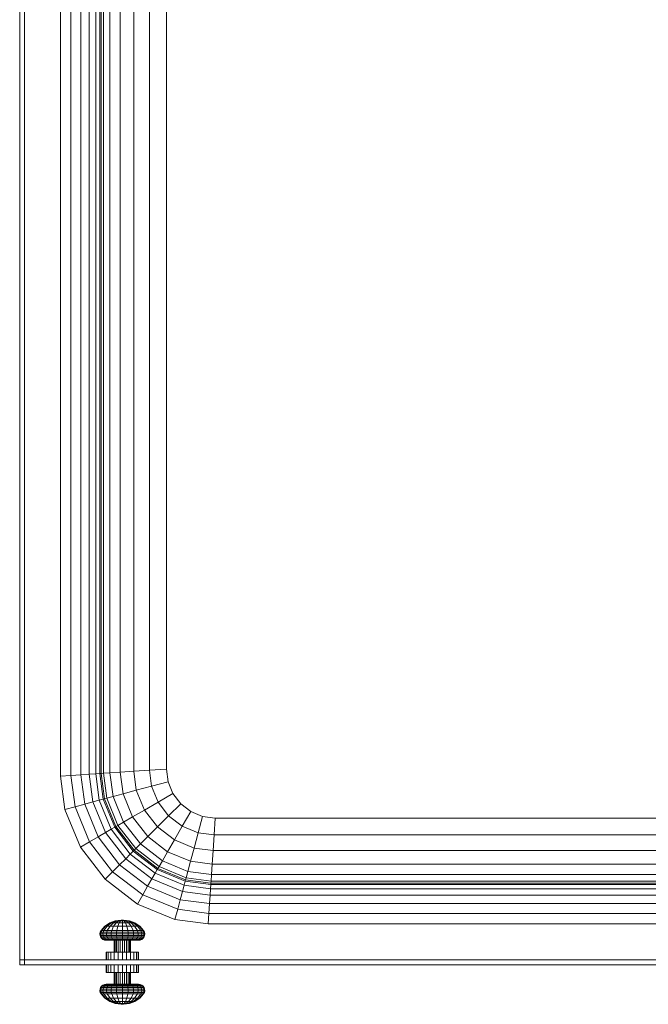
# Model space of a CAD drawing. Header units: millimetres. Extents: x 26623 to 48924, y 4737 to 39091.
# Tile 81 of 91: x 39403 to 39789, y 36583 to 37187. Entities that reach past the tile are written whole.
import ezdxf

# ---------------------------------------------------------------- set-up
doc = ezdxf.new("R2010")
doc.units = ezdxf.units.MM
doc.layers.add('M-EQPM-____-OTLN', color=50, linetype='Continuous', lineweight=20)

# ---------------------------------------------------------------- blocks, each defined once
blk = doc.blocks.new('Прямая форма - V line-612403-В_Этаж 03_Водопровод')
at = {"layer": 'M-EQPM-____-OTLN', "color": 253}
for p, q in [((-388.28, 331.72), (-388.28, -331.85)), ((-380, 331.31), (-380, -331.31)), ((-370.35, 330.68), (-370.35, -330.68)), ((-360, 330), (-360, -330)), ((-360, 0), (-360, 330)), ((-398.64, -332.53), (-398.64, 321.36)), ((-394.64, 325.36), (-394.64, -332.27)), ((-403.35, -332.84), (-403.35, 316.65)), ((-400.85, 319.15), (-400.85, -332.68)), ((-400, 320), (-400, -332.62)), ((-407.32, -333.1), (-407.32, 312.68)), ((-412.5, -333.44), (-412.5, 307.5)), ((-418.53, -333.84), (-418.53, 301.47)), ((-425, -334.26), (-425, 295)), ((-447, 273), (-447, -447)), ((-450, -447), (-450, 270)), ((-360, -330), (-360, 0)), ((-394.64, -332.27), (-388.28, -331.85)), ((-388.28, -331.85), (-380, -331.31)), ((-388.28, -331.85), (-386.53, -345.15)), ((-380, -331.31), (-370.35, -330.68)), ((-380, -331.31), (-378.46, -342.99)), ((-370.35, -330.68), (-360, -330)), ((-370.35, -330.68), (-369.06, -340.47)), ((-360, -330), (-358.98, -337.76)), ((-360, -330), (-358.98, -337.76)), ((-418.53, -333.84), (-425, -334.26)), ((-422.3, -354.73), (-425, -334.26)), ((-412.5, -333.44), (-418.53, -333.84)), ((-416, -353.04), (-418.53, -333.84)), ((-407.32, -333.1), (-412.5, -333.44)), ((-410.13, -351.47), (-412.5, -333.44)), ((-403.35, -332.84), (-407.32, -333.1)), ((-405.08, -350.12), (-407.32, -333.1)), ((-400.85, -332.68), (-403.35, -332.84)), ((-401.21, -349.08), (-403.35, -332.84)), ((-400, -332.62), (-400.85, -332.68)), ((-400.85, -332.68), (-398.78, -348.43)), ((-398.64, -332.53), (-400, -332.62)), ((-400, -332.62), (-397.95, -348.21)), ((-394.64, -332.27), (-398.64, -332.53)), ((-396.62, -347.85), (-398.64, -332.53)), ((-392.73, -346.81), (-394.64, -332.27)), ((-369.06, -340.47), (-358.98, -337.76)), ((-358.98, -337.76), (-355.98, -345)), ((-358.98, -337.76), (-355.98, -345)), ((-386.53, -345.15), (-378.46, -342.99)), ((-378.46, -342.99), (-369.06, -340.47)), ((-378.46, -342.99), (-373.45, -355.09)), ((-369.06, -340.47), (-365.02, -350.22)), ((-405.08, -350.12), (-410.13, -351.47)), ((-401.21, -349.08), (-405.08, -350.12)), ((-397.32, -368.87), (-405.08, -350.12)), ((-398.78, -348.43), (-401.21, -349.08)), ((-401.21, -349.08), (-393.85, -366.86)), ((-397.95, -348.21), (-398.78, -348.43)), ((-398.78, -348.43), (-391.66, -365.6)), ((-396.62, -347.85), (-397.95, -348.21)), ((-397.95, -348.21), (-390.92, -365.17)), ((-392.73, -346.81), (-396.62, -347.85)), ((-389.73, -364.49), (-396.62, -347.85)), ((-386.53, -345.15), (-392.73, -346.81)), ((-386.24, -362.47), (-392.73, -346.81)), ((-386.53, -345.15), (-380.69, -359.26)), ((-373.45, -355.09), (-365.02, -350.22)), ((-365.02, -350.22), (-355.98, -345)), ((-365.02, -350.22), (-358.6, -358.6)), ((-355.98, -345), (-351.21, -351.21)), ((-355.98, -345), (-351.21, -351.21)), ((-416, -353.04), (-422.3, -354.73)), ((-412.76, -377.78), (-422.3, -354.73)), ((-410.13, -351.47), (-416, -353.04)), ((-407.11, -374.52), (-416, -353.04)), ((-401.84, -371.48), (-410.13, -351.47)), ((-380.69, -359.26), (-373.45, -355.09)), ((-373.45, -355.09), (-365.48, -365.48)), ((-358.6, -358.6), (-351.21, -351.21)), ((-351.21, -351.21), (-345, -355.98)), ((-351.21, -351.21), (-345, -355.98)), ((-350.22, -365.02), (-345, -355.98)), ((-345, -355.98), (-337.76, -358.98)), ((-345, -355.98), (-337.76, -358.98)), ((-380.69, -359.26), (-386.24, -362.47)), ((-371.39, -371.39), (-380.69, -359.26)), ((-365.48, -365.48), (-358.6, -358.6)), ((-358.6, -358.6), (-350.22, -365.02)), ((-340.47, -369.06), (-337.76, -358.98)), ((-337.76, -358.98), (-330, -360)), ((-337.76, -358.98), (-330, -360)), ((-330.68, -370.35), (-330, -360)), ((-330, -360), (330, -360)), ((-330, -360), (330, -360)), ((-393.85, -366.86), (-397.32, -368.87)), ((-391.66, -365.6), (-393.85, -366.86)), ((-393.85, -366.86), (-382.13, -382.13)), ((-390.92, -365.17), (-391.66, -365.6)), ((-391.66, -365.6), (-380.35, -380.35)), ((-389.73, -364.49), (-390.92, -365.17)), ((-390.92, -365.17), (-379.74, -379.74)), ((-386.24, -362.47), (-389.73, -364.49)), ((-378.77, -378.77), (-389.73, -364.49)), ((-375.92, -375.92), (-386.24, -362.47)), ((-365.48, -365.48), (-371.39, -371.39)), ((-365.48, -365.48), (-355.09, -373.45)), ((-355.09, -373.45), (-350.22, -365.02)), ((-350.22, -365.02), (-340.47, -369.06)), ((-407.11, -374.52), (-412.76, -377.78)), ((-401.84, -371.48), (-407.11, -374.52)), ((-392.96, -392.96), (-407.11, -374.52)), ((-397.32, -368.87), (-401.84, -371.48)), ((-388.66, -388.66), (-401.84, -371.48)), ((-384.96, -384.96), (-397.32, -368.87)), ((-371.39, -371.39), (-375.92, -375.92)), ((-359.26, -380.69), (-371.39, -371.39)), ((-355.09, -373.45), (-359.26, -380.69)), ((-342.99, -378.46), (-355.09, -373.45)), ((-340.47, -369.06), (-342.99, -378.46)), ((-340.47, -369.06), (-330.68, -370.35)), ((-330.68, -370.35), (-331.31, -380)), ((330.68, -370.35), (-330.68, -370.35)), ((-397.57, -397.57), (-412.76, -377.78)), ((-380.35, -380.35), (-382.13, -382.13)), ((-379.74, -379.74), (-380.35, -380.35)), ((-380.35, -380.35), (-365.6, -391.66)), ((-378.77, -378.77), (-379.74, -379.74)), ((-379.74, -379.74), (-365.17, -390.92)), ((-375.92, -375.92), (-378.77, -378.77)), ((-364.49, -389.73), (-378.77, -378.77)), ((-362.47, -386.24), (-375.92, -375.92)), ((-342.99, -378.46), (-345.15, -386.53)), ((-331.31, -380), (-342.99, -378.46)), ((-331.31, -380), (-331.85, -388.28)), ((331.31, -380), (-331.31, -380)), ((-384.96, -384.96), (-388.66, -388.66)), ((-382.13, -382.13), (-384.96, -384.96)), ((-384.96, -384.96), (-368.87, -397.32)), ((-382.13, -382.13), (-366.86, -393.85)), ((-362.47, -386.24), (-364.49, -389.73)), ((-359.26, -380.69), (-362.47, -386.24)), ((-346.81, -392.73), (-362.47, -386.24)), ((-345.15, -386.53), (-359.26, -380.69)), ((-345.15, -386.53), (-346.81, -392.73)), ((-331.85, -388.28), (-345.15, -386.53)), ((-388.66, -388.66), (-392.96, -392.96)), ((-371.48, -401.84), (-388.66, -388.66)), ((-365.6, -391.66), (-366.86, -393.85)), ((-365.17, -390.92), (-365.6, -391.66)), ((-365.6, -391.66), (-348.43, -398.78)), ((-364.49, -389.73), (-365.17, -390.92)), ((-365.17, -390.92), (-348.21, -397.95)), ((-347.85, -396.62), (-364.49, -389.73)), ((-331.85, -388.28), (-332.27, -394.64)), ((331.85, -388.28), (-331.85, -388.28)), ((-392.96, -392.96), (-397.57, -397.57)), ((-377.78, -412.76), (-397.57, -397.57)), ((-374.52, -407.11), (-392.96, -392.96)), ((-368.87, -397.32), (-371.48, -401.84)), ((-366.86, -393.85), (-368.87, -397.32)), ((-368.87, -397.32), (-350.12, -405.08)), ((-366.86, -393.85), (-349.08, -401.21)), ((-348.21, -397.95), (-348.43, -398.78)), ((-347.85, -396.62), (-348.21, -397.95)), ((-348.21, -397.95), (-332.62, -400)), ((-346.81, -392.73), (-347.85, -396.62)), ((-332.53, -398.64), (-347.85, -396.62)), ((-332.27, -394.64), (-346.81, -392.73)), ((-332.53, -398.64), (-332.62, -400)), ((-332.27, -394.64), (-332.53, -398.64)), ((332.53, -398.64), (-332.53, -398.64)), ((332.27, -394.64), (-332.27, -394.64)), ((-371.48, -401.84), (-374.52, -407.11)), ((-351.47, -410.13), (-371.48, -401.84)), ((-349.08, -401.21), (-350.12, -405.08)), ((-348.43, -398.78), (-349.08, -401.21)), ((-349.08, -401.21), (-332.84, -403.35)), ((-348.43, -398.78), (-332.68, -400.85)), ((-332.84, -403.35), (-333.1, -407.32)), ((-332.68, -400.85), (-332.84, -403.35)), ((-332.84, -403.35), (332.84, -403.35)), ((-332.62, -400), (-332.68, -400.85)), ((-332.68, -400.85), (332.68, -400.85)), ((-332.62, -400), (332.62, -400)), ((-374.52, -407.11), (-377.78, -412.76)), ((-353.04, -416), (-374.52, -407.11)), ((-351.47, -410.13), (-353.04, -416)), ((-350.12, -405.08), (-351.47, -410.13)), ((-351.47, -410.13), (-333.44, -412.5)), ((-350.12, -405.08), (-333.1, -407.32)), ((-333.1, -407.32), (-333.44, -412.5)), ((-333.1, -407.32), (333.1, -407.32)), ((-354.73, -422.3), (-377.78, -412.76)), ((-353.04, -416), (-354.73, -422.3)), ((-333.84, -418.53), (-353.04, -416)), ((-333.44, -412.5), (-333.84, -418.53)), ((-333.44, -412.5), (333.44, -412.5)), ((-391.35, -423.13), (-387.78, -422.7)), ((-391.2, -423.13), (-387.76, -422.7)), ((-391.2, -423.13), (-387.76, -422.7)), ((-390.77, -423.13), (-387.68, -422.7)), ((-390.77, -423.13), (-387.68, -422.7)), ((-390.08, -423.13), (-387.55, -422.7)), ((-390.08, -423.13), (-387.55, -422.7)), ((-389.17, -423.13), (-387.39, -422.7)), ((-389.17, -423.13), (-387.39, -422.7)), ((-387.2, -422.7), (-388.13, -423.13)), ((-388.13, -423.13), (-387.2, -422.7)), ((-387.76, -422.7), (-387.78, -422.7)), ((-387.78, -422.7), (-387.76, -422.7)), ((-387.68, -422.7), (-387.76, -422.7)), ((-387.76, -422.7), (-387.68, -422.7)), ((-387.55, -422.7), (-387.68, -422.7)), ((-387.68, -422.7), (-387.55, -422.7)), ((-387.39, -422.7), (-387.55, -422.7)), ((-387.55, -422.7), (-387.39, -422.7)), ((-387.2, -422.7), (-387.39, -422.7)), ((-387.39, -422.7), (-387.2, -422.7)), ((-387, -422.7), (-387.2, -422.7)), ((-387.2, -422.7), (-387, -422.7)), ((-386.8, -422.7), (-387, -422.7)), ((-387, -422.7), (-387, -423.13)), ((-386.8, -422.7), (-387, -422.7)), ((-387, -423.13), (-387, -422.7)), ((-385.87, -423.13), (-386.8, -422.7)), ((-386.8, -422.7), (-386.61, -422.7)), ((-386.61, -422.7), (-386.8, -422.7)), ((-385.87, -423.13), (-386.8, -422.7)), ((-386.61, -422.7), (-386.45, -422.7)), ((-386.45, -422.7), (-386.61, -422.7)), ((-384.83, -423.13), (-386.61, -422.7)), ((-384.83, -423.13), (-386.61, -422.7)), ((-386.45, -422.7), (-386.32, -422.7)), ((-386.32, -422.7), (-386.45, -422.7)), ((-383.92, -423.13), (-386.45, -422.7)), ((-383.92, -423.13), (-386.45, -422.7)), ((-386.32, -422.7), (-386.24, -422.7)), ((-386.24, -422.7), (-386.32, -422.7)), ((-383.23, -423.13), (-386.32, -422.7)), ((-383.23, -423.13), (-386.32, -422.7)), ((-386.24, -422.7), (-386.22, -422.7)), ((-386.22, -422.7), (-386.24, -422.7)), ((-382.8, -423.13), (-386.24, -422.7)), ((-382.8, -423.13), (-386.24, -422.7)), ((-382.65, -423.13), (-386.22, -422.7)), ((-334.26, -425), (-354.73, -422.3)), ((-333.84, -418.53), (-334.26, -425)), ((333.84, -418.53), (-333.84, -418.53)), ((-400.07, -429.1), (-397.67, -426.43)), ((-399.63, -429.1), (-397.31, -426.43)), ((-398.32, -429.1), (-396.24, -426.43)), ((-397.67, -426.43), (-394.71, -424.4)), ((-397.31, -426.43), (-397.67, -426.43)), ((-397.67, -426.43), (-397.31, -426.43)), ((-397.31, -426.43), (-394.45, -424.4)), ((-397.31, -426.43), (-396.24, -426.43)), ((-396.24, -426.43), (-393.68, -424.4)), ((-396.24, -426.43), (-394.55, -426.43)), ((-396.24, -429.1), (-394.55, -426.43)), ((-394.71, -424.4), (-391.35, -423.13)), ((-394.55, -426.43), (-392.45, -424.4)), ((-394.55, -426.43), (-392.34, -426.43)), ((-394.45, -424.4), (-391.2, -423.13)), ((-394.45, -424.4), (-391.2, -423.13)), ((-394.45, -424.4), (-393.68, -424.4)), ((-393.68, -424.4), (-390.77, -423.13)), ((-393.68, -424.4), (-392.45, -424.4)), ((-393.54, -429.1), (-392.34, -426.43)), ((-392.45, -424.4), (-390.08, -423.13)), ((-392.45, -424.4), (-390.86, -424.4)), ((-392.34, -426.43), (-390.86, -424.4)), ((-392.34, -426.43), (-389.76, -426.43)), ((-391.2, -423.13), (-391.35, -423.13)), ((-391.35, -423.13), (-391.2, -423.13)), ((-390.86, -424.4), (-389.17, -423.13)), ((-390.86, -424.4), (-389.17, -423.13)), ((-390.86, -424.4), (-389, -424.4)), ((-390.08, -423.13), (-390.77, -423.13)), ((-390.77, -423.13), (-390.08, -423.13)), ((-389.76, -426.43), (-390.38, -429.1)), ((-389.17, -423.13), (-390.08, -423.13)), ((-390.08, -423.13), (-389.17, -423.13)), ((-389, -424.4), (-389.76, -426.43)), ((-389.76, -426.43), (-387, -426.43)), ((-388.13, -423.13), (-389.17, -423.13)), ((-389.17, -423.13), (-388.13, -423.13)), ((-388.13, -423.13), (-389, -424.4)), ((-389, -424.4), (-387, -424.4)), ((-388.13, -423.13), (-387, -423.13)), ((-387, -423.13), (-385.87, -423.13)), ((-387, -423.13), (-387, -424.4)), ((-387, -424.4), (-385, -424.4)), ((-387, -424.4), (-387, -426.43)), ((-387, -426.43), (-384.24, -426.43)), ((-387, -426.43), (-387, -429.1)), ((-385, -424.4), (-385.87, -423.13)), ((-385.87, -423.13), (-384.83, -423.13)), ((-384.83, -423.13), (-385.87, -423.13)), ((-384.24, -426.43), (-385, -424.4)), ((-385, -424.4), (-383.14, -424.4)), ((-384.83, -423.13), (-383.92, -423.13)), ((-383.92, -423.13), (-384.83, -423.13)), ((-383.14, -424.4), (-384.83, -423.13)), ((-383.14, -424.4), (-384.83, -423.13)), ((-383.62, -429.1), (-384.24, -426.43)), ((-384.24, -426.43), (-381.66, -426.43)), ((-383.92, -423.13), (-383.23, -423.13)), ((-383.23, -423.13), (-383.92, -423.13)), ((-381.55, -424.4), (-383.92, -423.13)), ((-380.32, -424.4), (-383.23, -423.13)), ((-383.14, -424.4), (-381.55, -424.4)), ((-381.66, -426.43), (-383.14, -424.4)), ((-382.8, -423.13), (-382.65, -423.13)), ((-382.65, -423.13), (-382.8, -423.13)), ((-379.55, -424.4), (-382.8, -423.13)), ((-379.55, -424.4), (-382.8, -423.13)), ((-379.29, -424.4), (-382.65, -423.13)), ((-381.66, -426.43), (-379.45, -426.43)), ((-380.46, -429.1), (-381.66, -426.43)), ((-381.55, -424.4), (-380.32, -424.4)), ((-379.45, -426.43), (-381.55, -424.4)), ((-380.32, -424.4), (-379.55, -424.4)), ((-377.76, -426.43), (-380.32, -424.4)), ((-376.69, -426.43), (-379.55, -424.4)), ((-379.45, -426.43), (-377.76, -426.43)), ((-377.76, -429.1), (-379.45, -426.43)), ((-376.33, -426.43), (-379.29, -424.4)), ((-377.76, -426.43), (-376.69, -426.43)), ((-375.68, -429.1), (-377.76, -426.43)), ((-376.69, -426.43), (-376.33, -426.43)), ((-376.33, -426.43), (-376.69, -426.43)), ((-374.37, -429.1), (-376.69, -426.43)), ((-373.93, -429.1), (-376.33, -426.43)), ((334.26, -425), (-334.26, -425)), ((-400.74, -431), (-400.54, -430.01)), ((-400.27, -431), (-400.74, -431)), ((-400.74, -431), (-400.27, -431)), ((-400.67, -432.02), (-400.74, -431)), ((-400.2, -432.02), (-400.67, -432.02)), ((-400.67, -432.02), (-400.2, -432.02)), ((-400.33, -432.98), (-400.67, -432.02)), ((-400.54, -430.01), (-400.07, -429.1)), ((-399.87, -432.98), (-400.33, -432.98)), ((-400.33, -432.98), (-399.87, -432.98)), ((-399.74, -433.81), (-400.33, -432.98)), ((-400.27, -431), (-400.08, -430.01)), ((-400.27, -431), (-398.9, -431)), ((-400.2, -432.02), (-400.27, -431)), ((-400.2, -432.02), (-398.84, -432.02)), ((-399.87, -432.98), (-400.2, -432.02)), ((-399.87, -432.98), (-400.2, -432.02)), ((-400.08, -430.01), (-399.63, -429.1)), ((-400.08, -430.01), (-399.63, -429.1)), ((-398.72, -430.01), (-400.08, -430.01)), ((-400.08, -430.01), (-398.72, -430.01)), ((-399.63, -429.1), (-400.07, -429.1)), ((-400.07, -429.1), (-399.63, -429.1)), ((-398.54, -432.98), (-399.87, -432.98)), ((-399.87, -432.98), (-398.54, -432.98)), ((-399.3, -433.81), (-399.87, -432.98)), ((-399.3, -433.81), (-399.87, -432.98)), ((-399.3, -433.81), (-399.74, -433.81)), ((-399.74, -433.81), (-399.3, -433.81)), ((-398.95, -434.46), (-399.74, -433.81)), ((-399.63, -429.1), (-398.32, -429.1)), ((-398.03, -433.81), (-399.3, -433.81)), ((-399.3, -433.81), (-398.03, -433.81)), ((-398.54, -434.46), (-399.3, -433.81)), ((-398.54, -434.46), (-399.3, -433.81)), ((-398.54, -434.46), (-398.95, -434.46)), ((-398.95, -434.46), (-398.54, -434.46)), ((-398.01, -434.86), (-398.95, -434.46)), ((-398.9, -431), (-398.72, -430.01)), ((-398.9, -431), (-396.72, -431)), ((-398.84, -432.02), (-398.9, -431)), ((-398.84, -432.02), (-396.67, -432.02)), ((-398.54, -432.98), (-398.84, -432.02)), ((-398.72, -430.01), (-398.32, -429.1)), ((-398.72, -430.01), (-396.57, -430.01)), ((-398.54, -432.98), (-396.42, -432.98)), ((-398.03, -433.81), (-398.54, -432.98)), ((-397.35, -434.46), (-398.54, -434.46)), ((-398.54, -434.46), (-397.35, -434.46)), ((-397.63, -434.86), (-398.54, -434.46)), ((-397.63, -434.86), (-398.54, -434.46)), ((-398.32, -429.1), (-396.24, -429.1)), ((-398.03, -433.81), (-396.01, -433.81)), ((-397.35, -434.46), (-398.03, -433.81)), ((-397.35, -434.46), (-398.03, -433.81)), ((-397.63, -434.86), (-398.01, -434.86)), ((-398.01, -434.86), (-397.63, -434.86)), ((-397, -435), (-398.01, -434.86)), ((-396.53, -434.86), (-397.63, -434.86)), ((-397.63, -434.86), (-396.53, -434.86)), ((-396.66, -435), (-397.63, -434.86)), ((-396.66, -435), (-397.63, -434.86)), ((-395.45, -434.46), (-397.35, -434.46)), ((-397.35, -434.46), (-395.45, -434.46)), ((-396.53, -434.86), (-397.35, -434.46)), ((-396.53, -434.86), (-397.35, -434.46)), ((-396.72, -431), (-396.57, -430.01)), ((-396.72, -431), (-393.87, -431)), ((-396.67, -432.02), (-396.72, -431)), ((-396.67, -432.02), (-393.83, -432.02)), ((-396.42, -432.98), (-396.67, -432.02)), ((-396.57, -430.01), (-396.24, -429.1)), ((-396.57, -430.01), (-393.77, -430.01)), ((-394.79, -434.86), (-396.53, -434.86)), ((-396.53, -434.86), (-394.79, -434.86)), ((-395.66, -435), (-396.53, -434.86)), ((-395.66, -435), (-396.53, -434.86)), ((-396.42, -432.98), (-393.66, -432.98)), ((-396.01, -433.81), (-396.42, -432.98)), ((-396.24, -429.1), (-393.54, -429.1)), ((-396.01, -433.81), (-393.37, -433.81)), ((-395.45, -434.46), (-396.01, -433.81)), ((-395.45, -434.46), (-392.97, -434.46)), ((-394.79, -434.86), (-395.45, -434.46)), ((-394.79, -434.86), (-395.45, -434.46)), ((-392.51, -434.86), (-394.79, -434.86)), ((-394.79, -434.86), (-392.51, -434.86)), ((-394.07, -435), (-394.79, -434.86)), ((-394.07, -435), (-394.79, -434.86)), ((-393.87, -431), (-393.77, -430.01)), ((-393.87, -431), (-390.56, -431)), ((-393.83, -432.02), (-393.87, -431)), ((-393.83, -432.02), (-390.54, -432.02)), ((-393.66, -432.98), (-393.83, -432.02)), ((-393.77, -430.01), (-393.54, -429.1)), ((-393.77, -430.01), (-390.5, -430.01)), ((-393.66, -432.98), (-390.45, -432.98)), ((-393.37, -433.81), (-393.66, -432.98)), ((-393.54, -429.1), (-390.38, -429.1)), ((-393.37, -433.81), (-390.3, -433.81)), ((-392.97, -434.46), (-393.37, -433.81)), ((-392.97, -434.46), (-390.09, -434.46)), ((-392.51, -434.86), (-392.97, -434.46)), ((-392.51, -434.86), (-392.97, -434.46)), ((-389.85, -434.86), (-392.51, -434.86)), ((-392.51, -434.86), (-389.85, -434.86)), ((-392, -435), (-392.51, -434.86)), ((-392, -435), (-392.51, -434.86)), ((-390.5, -430.01), (-390.56, -431)), ((-390.56, -431), (-387, -431)), ((-390.56, -431), (-390.54, -432.02)), ((-390.54, -432.02), (-387, -432.02)), ((-390.54, -432.02), (-390.45, -432.98)), ((-390.38, -429.1), (-390.5, -430.01)), ((-390.5, -430.01), (-387, -430.01)), ((-390.45, -432.98), (-387, -432.98)), ((-390.45, -432.98), (-390.3, -433.81)), ((-390.38, -429.1), (-387, -429.1)), ((-390.3, -433.81), (-387, -433.81)), ((-390.3, -433.81), (-390.09, -434.46)), ((-390.09, -434.46), (-387, -434.46)), ((-390.09, -434.46), (-389.85, -434.86)), ((-389.85, -434.86), (-390.09, -434.46)), ((-389.85, -434.86), (-387, -434.86)), ((-387, -434.86), (-389.85, -434.86)), ((-389.85, -434.86), (-389.59, -435)), ((-389.59, -435), (-389.85, -434.86)), ((-387, -429.1), (-383.62, -429.1)), ((-387, -429.1), (-387, -430.01)), ((-387, -430.01), (-383.5, -430.01)), ((-387, -430.01), (-387, -431)), ((-387, -431), (-383.44, -431)), ((-387, -431), (-387, -432.02)), ((-387, -432.02), (-383.46, -432.02)), ((-387, -432.02), (-387, -432.98)), ((-387, -432.98), (-383.55, -432.98)), ((-387, -432.98), (-387, -433.81)), ((-387, -433.81), (-383.7, -433.81)), ((-387, -433.81), (-387, -434.46)), ((-387, -434.46), (-383.91, -434.46)), ((-387, -434.46), (-387, -434.86)), ((-387, -434.86), (-387, -434.46)), ((-387, -434.86), (-384.15, -434.86)), ((-387, -434.86), (-387, -435)), ((-384.15, -434.86), (-387, -434.86)), ((-387, -435), (-387, -434.86)), ((-384.41, -435), (-384.15, -434.86)), ((-384.41, -435), (-384.15, -434.86)), ((-384.15, -434.86), (-383.91, -434.46)), ((-384.15, -434.86), (-383.91, -434.46)), ((-384.15, -434.86), (-381.49, -434.86)), ((-381.49, -434.86), (-384.15, -434.86)), ((-383.91, -434.46), (-383.7, -433.81)), ((-383.91, -434.46), (-381.03, -434.46)), ((-383.7, -433.81), (-383.55, -432.98)), ((-383.7, -433.81), (-380.63, -433.81)), ((-383.5, -430.01), (-383.62, -429.1)), ((-383.62, -429.1), (-380.46, -429.1)), ((-383.55, -432.98), (-383.46, -432.02)), ((-383.55, -432.98), (-380.34, -432.98)), ((-383.44, -431), (-383.5, -430.01)), ((-383.5, -430.01), (-380.23, -430.01)), ((-383.46, -432.02), (-383.44, -431)), ((-383.46, -432.02), (-380.17, -432.02)), ((-383.44, -431), (-380.13, -431)), ((-382, -435), (-381.49, -434.86)), ((-382, -435), (-381.49, -434.86)), ((-381.49, -434.86), (-381.03, -434.46)), ((-381.49, -434.86), (-381.03, -434.46)), ((-381.49, -434.86), (-379.21, -434.86)), ((-379.21, -434.86), (-381.49, -434.86)), ((-381.03, -434.46), (-380.63, -433.81)), ((-381.03, -434.46), (-378.55, -434.46)), ((-380.63, -433.81), (-380.34, -432.98)), ((-380.63, -433.81), (-377.99, -433.81)), ((-380.46, -429.1), (-377.76, -429.1)), ((-380.23, -430.01), (-380.46, -429.1)), ((-380.34, -432.98), (-380.17, -432.02)), ((-380.34, -432.98), (-377.58, -432.98)), ((-380.23, -430.01), (-377.43, -430.01)), ((-380.13, -431), (-380.23, -430.01)), ((-380.17, -432.02), (-380.13, -431)), ((-380.17, -432.02), (-377.33, -432.02)), ((-380.13, -431), (-377.28, -431)), ((-379.93, -435), (-379.21, -434.86)), ((-379.93, -435), (-379.21, -434.86)), ((-379.21, -434.86), (-378.55, -434.46)), ((-379.21, -434.86), (-378.55, -434.46)), ((-379.21, -434.86), (-377.47, -434.86)), ((-377.47, -434.86), (-379.21, -434.86)), ((-378.55, -434.46), (-377.99, -433.81)), ((-378.55, -434.46), (-376.65, -434.46)), ((-376.65, -434.46), (-378.55, -434.46)), ((-378.34, -435), (-377.47, -434.86)), ((-378.34, -435), (-377.47, -434.86)), ((-377.99, -433.81), (-377.58, -432.98)), ((-377.99, -433.81), (-375.97, -433.81)), ((-377.76, -429.1), (-375.68, -429.1)), ((-377.43, -430.01), (-377.76, -429.1)), ((-377.58, -432.98), (-377.33, -432.02)), ((-377.58, -432.98), (-375.46, -432.98)), ((-377.47, -434.86), (-376.65, -434.46)), ((-377.47, -434.86), (-376.65, -434.46)), ((-377.47, -434.86), (-376.37, -434.86)), ((-376.37, -434.86), (-377.47, -434.86)), ((-377.43, -430.01), (-375.28, -430.01)), ((-377.28, -431), (-377.43, -430.01)), ((-377.34, -435), (-376.37, -434.86)), ((-377.34, -435), (-376.37, -434.86)), ((-377.33, -432.02), (-377.28, -431)), ((-377.33, -432.02), (-375.16, -432.02)), ((-377.28, -431), (-375.1, -431)), ((-377, -435), (-375.99, -434.86)), ((-376.65, -434.46), (-375.97, -433.81)), ((-376.65, -434.46), (-375.97, -433.81)), ((-376.65, -434.46), (-375.46, -434.46)), ((-375.46, -434.46), (-376.65, -434.46)), ((-376.37, -434.86), (-375.46, -434.46)), ((-376.37, -434.86), (-375.46, -434.46)), ((-376.37, -434.86), (-375.99, -434.86)), ((-375.99, -434.86), (-376.37, -434.86)), ((-375.99, -434.86), (-375.05, -434.46)), ((-375.97, -433.81), (-375.46, -432.98)), ((-375.97, -433.81), (-374.7, -433.81)), ((-374.7, -433.81), (-375.97, -433.81)), ((-375.68, -429.1), (-374.37, -429.1)), ((-375.28, -430.01), (-375.68, -429.1)), ((-375.46, -432.98), (-375.16, -432.02)), ((-375.46, -432.98), (-374.13, -432.98)), ((-374.13, -432.98), (-375.46, -432.98)), ((-375.46, -434.46), (-374.7, -433.81)), ((-375.46, -434.46), (-374.7, -433.81)), ((-375.46, -434.46), (-375.05, -434.46)), ((-375.05, -434.46), (-375.46, -434.46)), ((-375.28, -430.01), (-373.92, -430.01)), ((-373.92, -430.01), (-375.28, -430.01)), ((-375.1, -431), (-375.28, -430.01)), ((-375.16, -432.02), (-375.1, -431)), ((-375.16, -432.02), (-373.8, -432.02)), ((-375.1, -431), (-373.73, -431)), ((-375.05, -434.46), (-374.26, -433.81)), ((-374.7, -433.81), (-374.13, -432.98)), ((-374.7, -433.81), (-374.13, -432.98)), ((-374.7, -433.81), (-374.26, -433.81)), ((-374.26, -433.81), (-374.7, -433.81)), ((-374.37, -429.1), (-373.93, -429.1)), ((-373.93, -429.1), (-374.37, -429.1)), ((-373.92, -430.01), (-374.37, -429.1)), ((-373.92, -430.01), (-374.37, -429.1)), ((-374.26, -433.81), (-373.67, -432.98)), ((-374.13, -432.98), (-373.8, -432.02)), ((-374.13, -432.98), (-373.8, -432.02)), ((-374.13, -432.98), (-373.67, -432.98)), ((-373.67, -432.98), (-374.13, -432.98)), ((-373.46, -430.01), (-373.93, -429.1)), ((-373.73, -431), (-373.92, -430.01)), ((-373.8, -432.02), (-373.73, -431)), ((-373.8, -432.02), (-373.33, -432.02)), ((-373.33, -432.02), (-373.8, -432.02)), ((-373.73, -431), (-373.26, -431)), ((-373.26, -431), (-373.73, -431)), ((-373.67, -432.98), (-373.33, -432.02)), ((-373.26, -431), (-373.46, -430.01)), ((-373.33, -432.02), (-373.26, -431)), ((-396.66, -435), (-397, -435)), ((-397, -435), (-396.66, -435)), ((-395.66, -435), (-396.66, -435)), ((-396.66, -435), (-395.66, -435)), ((-394.07, -435), (-395.66, -435)), ((-395.66, -435), (-394.07, -435)), ((-392, -435), (-394.07, -435)), ((-394.07, -435), (-392, -435)), ((-392, -435), (-389.59, -435)), ((-391.83, -435), (-392, -435)), ((-392, -435), (-391.83, -435)), ((-392, -442.2), (-392, -435)), ((-391.83, -435), (-391.33, -435)), ((-391.83, -442.2), (-391.83, -435)), ((-391.33, -435), (-390.54, -435)), ((-391.33, -442.2), (-391.33, -435)), ((-390.54, -435), (-389.5, -435)), ((-390.54, -442.2), (-390.54, -435)), ((-389.59, -435), (-387, -435)), ((-389.5, -435), (-388.29, -435)), ((-389.5, -442.2), (-389.5, -435)), ((-388.29, -435), (-387, -435)), ((-388.29, -435), (-388.29, -442.2)), ((-387, -435), (-384.41, -435)), ((-387, -435), (-385.71, -435)), ((-387, -435), (-387, -442.2)), ((-385.71, -442.2), (-385.71, -435)), ((-385.71, -435), (-384.5, -435)), ((-384.5, -435), (-383.46, -435)), ((-384.5, -442.2), (-384.5, -435)), ((-384.41, -435), (-382, -435)), ((-383.46, -435), (-382.67, -435)), ((-383.46, -442.2), (-383.46, -435)), ((-382.67, -435), (-382.17, -435)), ((-382.67, -442.2), (-382.67, -435)), ((-382.17, -435), (-382, -435)), ((-382, -435), (-382.17, -435)), ((-382.17, -442.2), (-382.17, -435)), ((-382, -435), (-379.93, -435)), ((-379.93, -435), (-382, -435)), ((-382, -442.2), (-382, -435)), ((-379.93, -435), (-378.34, -435)), ((-378.34, -435), (-379.93, -435)), ((-378.34, -435), (-377.34, -435)), ((-377.34, -435), (-378.34, -435)), ((-377.34, -435), (-377, -435)), ((-377, -435), (-377.34, -435)), ((-450, -450), (-450, -447)), ((-447, -447), (-450, -447)), ((-447, -450), (-447, -447)), ((-447, -447), (447, -447)), ((-397, -442.2), (-396.66, -442.2)), ((-397, -447), (-397, -442.2)), ((-396.66, -442.2), (-395.66, -442.2)), ((-396.66, -447), (-396.66, -442.2)), ((-395.66, -442.2), (-394.07, -442.2)), ((-395.66, -447), (-395.66, -442.2)), ((-394.07, -442.2), (-392, -442.2)), ((-394.07, -447), (-394.07, -442.2)), ((-392, -442.2), (-389.59, -442.2)), ((-392, -447), (-392, -442.2)), ((-389.59, -442.2), (-387, -442.2)), ((-389.59, -442.2), (-389.59, -447)), ((-387, -442.2), (-384.41, -442.2)), ((-387, -442.2), (-387, -447)), ((-384.41, -447), (-384.41, -442.2)), ((-384.41, -442.2), (-382, -442.2)), ((-382, -442.2), (-379.93, -442.2)), ((-382, -447), (-382, -442.2)), ((-379.93, -442.2), (-378.34, -442.2)), ((-379.93, -447), (-379.93, -442.2)), ((-378.34, -442.2), (-377.34, -442.2)), ((-378.34, -447), (-378.34, -442.2)), ((-377.34, -442.2), (-377, -442.2)), ((-377.34, -447), (-377.34, -442.2)), ((-377, -447), (-377, -442.2)), ((-447, -450), (-450, -450)), ((447, -450), (-447, -450)), ((-397, -454.8), (-397, -450)), ((-396.66, -454.8), (-396.66, -450)), ((-395.66, -454.8), (-395.66, -450)), ((-394.07, -454.8), (-394.07, -450)), ((-392, -454.8), (-392, -450)), ((-389.59, -450), (-389.59, -454.8)), ((-387, -450), (-387, -454.8)), ((-384.41, -454.8), (-384.41, -450)), ((-382, -454.8), (-382, -450)), ((-379.93, -454.8), (-379.93, -450)), ((-378.34, -454.8), (-378.34, -450)), ((-377.34, -454.8), (-377.34, -450)), ((-377, -454.8), (-377, -450)), ((-396.66, -454.8), (-397, -454.8)), ((-395.66, -454.8), (-396.66, -454.8)), ((-394.07, -454.8), (-395.66, -454.8)), ((-392, -454.8), (-394.07, -454.8)), ((-392, -454.8), (-392, -462)), ((-389.59, -454.8), (-392, -454.8)), ((-391.83, -454.8), (-391.83, -462)), ((-391.33, -454.8), (-391.33, -462)), ((-390.54, -454.8), (-390.54, -462)), ((-387, -454.8), (-389.59, -454.8)), ((-389.5, -454.8), (-389.5, -462)), ((-388.29, -454.8), (-388.29, -462)), ((-387, -454.8), (-387, -462)), ((-384.41, -454.8), (-387, -454.8)), ((-385.71, -462), (-385.71, -454.8)), ((-384.5, -462), (-384.5, -454.8)), ((-382, -454.8), (-384.41, -454.8)), ((-383.46, -462), (-383.46, -454.8)), ((-382.67, -454.8), (-382.67, -462)), ((-382.17, -454.8), (-382.17, -462)), ((-382, -454.8), (-382, -462)), ((-379.93, -454.8), (-382, -454.8)), ((-378.34, -454.8), (-379.93, -454.8)), ((-377.34, -454.8), (-378.34, -454.8)), ((-377, -454.8), (-377.34, -454.8)), ((-400.67, -464.98), (-400.74, -466)), ((-400.33, -464.02), (-400.67, -464.98)), ((-400.2, -464.98), (-400.67, -464.98)), ((-400.67, -464.98), (-400.2, -464.98)), ((-399.74, -463.19), (-400.33, -464.02)), ((-399.87, -464.02), (-400.33, -464.02)), ((-400.33, -464.02), (-399.87, -464.02)), ((-400.2, -464.98), (-400.27, -466)), ((-399.87, -464.02), (-400.2, -464.98)), ((-399.87, -464.02), (-400.2, -464.98)), ((-398.84, -464.98), (-400.2, -464.98)), ((-399.3, -463.19), (-399.87, -464.02)), ((-399.3, -463.19), (-399.87, -464.02)), ((-398.54, -464.02), (-399.87, -464.02)), ((-399.87, -464.02), (-398.54, -464.02)), ((-398.95, -462.54), (-399.74, -463.19)), ((-399.3, -463.19), (-399.74, -463.19)), ((-399.74, -463.19), (-399.3, -463.19)), ((-398.54, -462.54), (-399.3, -463.19)), ((-398.54, -462.54), (-399.3, -463.19)), ((-398.03, -463.19), (-399.3, -463.19)), ((-399.3, -463.19), (-398.03, -463.19)), ((-398.01, -462.14), (-398.95, -462.54)), ((-398.54, -462.54), (-398.95, -462.54)), ((-398.95, -462.54), (-398.54, -462.54)), ((-398.84, -464.98), (-398.9, -466)), ((-398.54, -464.02), (-398.84, -464.98)), ((-396.67, -464.98), (-398.84, -464.98)), ((-397.63, -462.14), (-398.54, -462.54)), ((-397.63, -462.14), (-398.54, -462.54)), ((-397.35, -462.54), (-398.54, -462.54)), ((-398.54, -462.54), (-397.35, -462.54)), ((-398.03, -463.19), (-398.54, -464.02)), ((-396.42, -464.02), (-398.54, -464.02)), ((-397.35, -462.54), (-398.03, -463.19)), ((-397.35, -462.54), (-398.03, -463.19)), ((-396.01, -463.19), (-398.03, -463.19)), ((-397, -462), (-398.01, -462.14)), ((-397.63, -462.14), (-398.01, -462.14)), ((-398.01, -462.14), (-397.63, -462.14)), ((-396.66, -462), (-397.63, -462.14)), ((-396.66, -462), (-397.63, -462.14)), ((-396.53, -462.14), (-397.63, -462.14)), ((-397.63, -462.14), (-396.53, -462.14)), ((-396.53, -462.14), (-397.35, -462.54)), ((-396.53, -462.14), (-397.35, -462.54)), ((-395.45, -462.54), (-397.35, -462.54)), ((-397.35, -462.54), (-395.45, -462.54)), ((-396.66, -462), (-397, -462)), ((-397, -462), (-396.66, -462)), ((-396.67, -464.98), (-396.72, -466)), ((-396.42, -464.02), (-396.67, -464.98)), ((-393.83, -464.98), (-396.67, -464.98)), ((-395.66, -462), (-396.66, -462)), ((-396.66, -462), (-395.66, -462)), ((-395.66, -462), (-396.53, -462.14)), ((-395.66, -462), (-396.53, -462.14)), ((-394.79, -462.14), (-396.53, -462.14)), ((-396.53, -462.14), (-394.79, -462.14)), ((-396.01, -463.19), (-396.42, -464.02)), ((-393.66, -464.02), (-396.42, -464.02)), ((-395.45, -462.54), (-396.01, -463.19)), ((-393.37, -463.19), (-396.01, -463.19)), ((-394.07, -462), (-395.66, -462)), ((-395.66, -462), (-394.07, -462)), ((-394.79, -462.14), (-395.45, -462.54)), ((-394.79, -462.14), (-395.45, -462.54)), ((-392.97, -462.54), (-395.45, -462.54)), ((-394.07, -462), (-394.79, -462.14)), ((-394.07, -462), (-394.79, -462.14)), ((-392.51, -462.14), (-394.79, -462.14)), ((-394.79, -462.14), (-392.51, -462.14)), ((-392, -462), (-394.07, -462)), ((-394.07, -462), (-392, -462)), ((-393.83, -464.98), (-393.87, -466)), ((-393.66, -464.02), (-393.83, -464.98)), ((-390.54, -464.98), (-393.83, -464.98)), ((-393.37, -463.19), (-393.66, -464.02)), ((-390.45, -464.02), (-393.66, -464.02)), ((-392.97, -462.54), (-393.37, -463.19)), ((-390.3, -463.19), (-393.37, -463.19)), ((-392.51, -462.14), (-392.97, -462.54)), ((-392.51, -462.14), (-392.97, -462.54)), ((-390.09, -462.54), (-392.97, -462.54)), ((-392, -462), (-392.51, -462.14)), ((-392, -462), (-392.51, -462.14)), ((-389.85, -462.14), (-392.51, -462.14)), ((-392.51, -462.14), (-389.85, -462.14)), ((-389.59, -462), (-392, -462)), ((-391.83, -462), (-392, -462)), ((-392, -462), (-391.83, -462)), ((-391.33, -462), (-391.83, -462)), ((-390.54, -462), (-391.33, -462)), ((-390.54, -464.98), (-390.56, -466)), ((-389.5, -462), (-390.54, -462)), ((-390.45, -464.02), (-390.54, -464.98)), ((-387, -464.98), (-390.54, -464.98)), ((-390.3, -463.19), (-390.45, -464.02)), ((-387, -464.02), (-390.45, -464.02)), ((-390.09, -462.54), (-390.3, -463.19)), ((-387, -463.19), (-390.3, -463.19)), ((-389.85, -462.14), (-390.09, -462.54)), ((-389.85, -462.14), (-390.09, -462.54)), ((-387, -462.54), (-390.09, -462.54)), ((-389.59, -462), (-389.85, -462.14)), ((-389.59, -462), (-389.85, -462.14)), ((-387, -462.14), (-389.85, -462.14)), ((-389.85, -462.14), (-387, -462.14)), ((-387, -462), (-389.59, -462)), ((-388.29, -462), (-389.5, -462)), ((-387, -462), (-388.29, -462)), ((-384.41, -462), (-387, -462)), ((-387, -462), (-387, -462.14)), ((-385.71, -462), (-387, -462)), ((-387, -462), (-387, -462.14)), ((-384.15, -462.14), (-387, -462.14)), ((-387, -462.14), (-387, -462.54)), ((-387, -462.14), (-387, -462.54)), ((-387, -462.14), (-384.15, -462.14)), ((-383.91, -462.54), (-387, -462.54)), ((-387, -462.54), (-387, -463.19)), ((-383.7, -463.19), (-387, -463.19)), ((-387, -463.19), (-387, -464.02)), ((-383.55, -464.02), (-387, -464.02)), ((-387, -464.02), (-387, -464.98)), ((-383.46, -464.98), (-387, -464.98)), ((-387, -464.98), (-387, -466)), ((-384.5, -462), (-385.71, -462)), ((-383.46, -462), (-384.5, -462)), ((-384.15, -462.14), (-384.41, -462)), ((-382, -462), (-384.41, -462)), ((-384.41, -462), (-384.15, -462.14)), ((-383.91, -462.54), (-384.15, -462.14)), ((-381.49, -462.14), (-384.15, -462.14)), ((-384.15, -462.14), (-383.91, -462.54)), ((-384.15, -462.14), (-381.49, -462.14)), ((-383.7, -463.19), (-383.91, -462.54)), ((-381.03, -462.54), (-383.91, -462.54)), ((-383.55, -464.02), (-383.7, -463.19)), ((-380.63, -463.19), (-383.7, -463.19)), ((-383.46, -464.98), (-383.55, -464.02)), ((-380.34, -464.02), (-383.55, -464.02)), ((-382.67, -462), (-383.46, -462)), ((-383.44, -466), (-383.46, -464.98)), ((-380.17, -464.98), (-383.46, -464.98)), ((-382.17, -462), (-382.67, -462)), ((-382.17, -462), (-382, -462)), ((-382, -462), (-382.17, -462)), ((-381.49, -462.14), (-382, -462)), ((-379.93, -462), (-382, -462)), ((-382, -462), (-381.49, -462.14)), ((-382, -462), (-379.93, -462)), ((-381.03, -462.54), (-381.49, -462.14)), ((-379.21, -462.14), (-381.49, -462.14)), ((-381.49, -462.14), (-381.03, -462.54)), ((-381.49, -462.14), (-379.21, -462.14)), ((-380.63, -463.19), (-381.03, -462.54)), ((-378.55, -462.54), (-381.03, -462.54)), ((-380.34, -464.02), (-380.63, -463.19)), ((-377.99, -463.19), (-380.63, -463.19)), ((-380.17, -464.98), (-380.34, -464.02)), ((-377.58, -464.02), (-380.34, -464.02)), ((-380.13, -466), (-380.17, -464.98)), ((-377.33, -464.98), (-380.17, -464.98)), ((-379.21, -462.14), (-379.93, -462)), ((-379.93, -462), (-379.21, -462.14)), ((-379.93, -462), (-378.34, -462)), ((-378.34, -462), (-379.93, -462)), ((-378.55, -462.54), (-379.21, -462.14)), ((-379.21, -462.14), (-378.55, -462.54)), ((-379.21, -462.14), (-377.47, -462.14)), ((-377.47, -462.14), (-379.21, -462.14)), ((-377.99, -463.19), (-378.55, -462.54)), ((-378.55, -462.54), (-376.65, -462.54)), ((-376.65, -462.54), (-378.55, -462.54)), ((-378.34, -462), (-377.47, -462.14)), ((-378.34, -462), (-377.34, -462)), ((-377.34, -462), (-378.34, -462)), ((-378.34, -462), (-377.47, -462.14)), ((-377.58, -464.02), (-377.99, -463.19)), ((-375.97, -463.19), (-377.99, -463.19)), ((-377.33, -464.98), (-377.58, -464.02)), ((-375.46, -464.02), (-377.58, -464.02)), ((-377.47, -462.14), (-376.65, -462.54)), ((-377.47, -462.14), (-376.37, -462.14)), ((-376.37, -462.14), (-377.47, -462.14)), ((-377.47, -462.14), (-376.65, -462.54)), ((-377.34, -462), (-376.37, -462.14)), ((-377.34, -462), (-377, -462)), ((-377, -462), (-377.34, -462)), ((-377.34, -462), (-376.37, -462.14)), ((-377.28, -466), (-377.33, -464.98)), ((-375.16, -464.98), (-377.33, -464.98)), ((-377, -462), (-375.99, -462.14)), ((-376.65, -462.54), (-375.97, -463.19)), ((-376.65, -462.54), (-375.46, -462.54)), ((-375.46, -462.54), (-376.65, -462.54)), ((-376.65, -462.54), (-375.97, -463.19)), ((-376.37, -462.14), (-375.46, -462.54)), ((-376.37, -462.14), (-375.99, -462.14)), ((-375.99, -462.14), (-376.37, -462.14)), ((-376.37, -462.14), (-375.46, -462.54)), ((-375.99, -462.14), (-375.05, -462.54)), ((-375.97, -463.19), (-374.7, -463.19)), ((-374.7, -463.19), (-375.97, -463.19)), ((-375.97, -463.19), (-375.46, -464.02)), ((-375.46, -462.54), (-374.7, -463.19)), ((-375.46, -462.54), (-375.05, -462.54)), ((-375.05, -462.54), (-375.46, -462.54)), ((-375.46, -462.54), (-374.7, -463.19)), ((-375.46, -464.02), (-374.13, -464.02)), ((-374.13, -464.02), (-375.46, -464.02)), ((-375.46, -464.02), (-375.16, -464.98)), ((-373.8, -464.98), (-375.16, -464.98)), ((-375.16, -464.98), (-375.1, -466)), ((-375.05, -462.54), (-374.26, -463.19)), ((-374.7, -463.19), (-374.13, -464.02)), ((-374.7, -463.19), (-374.26, -463.19)), ((-374.26, -463.19), (-374.7, -463.19)), ((-374.7, -463.19), (-374.13, -464.02)), ((-374.26, -463.19), (-373.67, -464.02)), ((-374.13, -464.02), (-373.8, -464.98)), ((-374.13, -464.02), (-373.67, -464.02)), ((-373.67, -464.02), (-374.13, -464.02)), ((-374.13, -464.02), (-373.8, -464.98)), ((-373.8, -464.98), (-373.33, -464.98)), ((-373.33, -464.98), (-373.8, -464.98)), ((-373.8, -464.98), (-373.73, -466)), ((-373.67, -464.02), (-373.33, -464.98)), ((-373.33, -464.98), (-373.26, -466)), ((-400.27, -466), (-400.74, -466)), ((-400.74, -466), (-400.54, -466.99)), ((-400.74, -466), (-400.27, -466)), ((-400.54, -466.99), (-400.07, -467.9)), ((-398.9, -466), (-400.27, -466)), ((-400.27, -466), (-400.08, -466.99)), ((-398.72, -466.99), (-400.08, -466.99)), ((-400.08, -466.99), (-399.63, -467.9)), ((-400.08, -466.99), (-399.63, -467.9)), ((-400.08, -466.99), (-398.72, -466.99)), ((-399.63, -467.9), (-400.07, -467.9)), ((-400.07, -467.9), (-397.67, -470.57)), ((-400.07, -467.9), (-399.63, -467.9)), ((-398.32, -467.9), (-399.63, -467.9)), ((-399.63, -467.9), (-397.31, -470.57)), ((-396.72, -466), (-398.9, -466)), ((-398.9, -466), (-398.72, -466.99)), ((-396.57, -466.99), (-398.72, -466.99)), ((-398.72, -466.99), (-398.32, -467.9)), ((-396.24, -467.9), (-398.32, -467.9)), ((-398.32, -467.9), (-396.24, -470.57)), ((-397.31, -470.57), (-397.67, -470.57)), ((-397.67, -470.57), (-394.71, -472.6)), ((-397.67, -470.57), (-397.31, -470.57)), ((-396.24, -470.57), (-397.31, -470.57)), ((-397.31, -470.57), (-394.45, -472.6)), ((-393.87, -466), (-396.72, -466)), ((-396.72, -466), (-396.57, -466.99)), ((-393.77, -466.99), (-396.57, -466.99)), ((-396.57, -466.99), (-396.24, -467.9)), ((-393.54, -467.9), (-396.24, -467.9)), ((-396.24, -467.9), (-394.55, -470.57)), ((-394.55, -470.57), (-396.24, -470.57)), ((-396.24, -470.57), (-393.68, -472.6)), ((-392.34, -470.57), (-394.55, -470.57)), ((-394.55, -470.57), (-392.45, -472.6)), ((-390.56, -466), (-393.87, -466)), ((-393.87, -466), (-393.77, -466.99)), ((-390.5, -466.99), (-393.77, -466.99)), ((-393.77, -466.99), (-393.54, -467.9)), ((-390.38, -467.9), (-393.54, -467.9)), ((-393.54, -467.9), (-392.34, -470.57)), ((-389.76, -470.57), (-392.34, -470.57)), ((-392.34, -470.57), (-390.86, -472.6)), ((-387, -466), (-390.56, -466)), ((-390.56, -466), (-390.5, -466.99)), ((-387, -466.99), (-390.5, -466.99)), ((-390.5, -466.99), (-390.38, -467.9)), ((-387, -467.9), (-390.38, -467.9)), ((-390.38, -467.9), (-389.76, -470.57)), ((-387, -470.57), (-389.76, -470.57)), ((-389.76, -470.57), (-389, -472.6)), ((-383.44, -466), (-387, -466)), ((-387, -466), (-387, -466.99)), ((-383.5, -466.99), (-387, -466.99)), ((-387, -466.99), (-387, -467.9)), ((-383.62, -467.9), (-387, -467.9)), ((-387, -467.9), (-387, -470.57)), ((-384.24, -470.57), (-387, -470.57)), ((-387, -470.57), (-387, -472.6)), ((-385, -472.6), (-384.24, -470.57)), ((-384.24, -470.57), (-383.62, -467.9)), ((-381.66, -470.57), (-384.24, -470.57)), ((-383.62, -467.9), (-383.5, -466.99)), ((-380.46, -467.9), (-383.62, -467.9)), ((-383.5, -466.99), (-383.44, -466)), ((-380.23, -466.99), (-383.5, -466.99)), ((-380.13, -466), (-383.44, -466)), ((-383.14, -472.6), (-381.66, -470.57)), ((-381.66, -470.57), (-380.46, -467.9)), ((-379.45, -470.57), (-381.66, -470.57)), ((-381.55, -472.6), (-379.45, -470.57)), ((-380.46, -467.9), (-380.23, -466.99)), ((-377.76, -467.9), (-380.46, -467.9)), ((-377.76, -470.57), (-380.32, -472.6)), ((-380.23, -466.99), (-380.13, -466)), ((-377.43, -466.99), (-380.23, -466.99)), ((-377.28, -466), (-380.13, -466)), ((-376.69, -470.57), (-379.55, -472.6)), ((-379.45, -470.57), (-377.76, -467.9)), ((-377.76, -470.57), (-379.45, -470.57)), ((-376.33, -470.57), (-379.29, -472.6)), ((-377.76, -467.9), (-377.43, -466.99)), ((-375.68, -467.9), (-377.76, -470.57)), ((-375.68, -467.9), (-377.76, -467.9)), ((-376.69, -470.57), (-377.76, -470.57)), ((-377.43, -466.99), (-377.28, -466)), ((-375.28, -466.99), (-377.43, -466.99)), ((-375.1, -466), (-377.28, -466)), ((-374.37, -467.9), (-376.69, -470.57)), ((-376.69, -470.57), (-376.33, -470.57)), ((-376.33, -470.57), (-376.69, -470.57)), ((-373.93, -467.9), (-376.33, -470.57)), ((-375.28, -466.99), (-375.68, -467.9)), ((-374.37, -467.9), (-375.68, -467.9)), ((-375.1, -466), (-375.28, -466.99)), ((-375.28, -466.99), (-373.92, -466.99)), ((-373.92, -466.99), (-375.28, -466.99)), ((-373.73, -466), (-375.1, -466)), ((-373.92, -466.99), (-374.37, -467.9)), ((-373.92, -466.99), (-374.37, -467.9)), ((-374.37, -467.9), (-373.93, -467.9)), ((-373.93, -467.9), (-374.37, -467.9)), ((-373.46, -466.99), (-373.93, -467.9)), ((-373.73, -466), (-373.92, -466.99)), ((-373.73, -466), (-373.26, -466)), ((-373.26, -466), (-373.73, -466)), ((-373.26, -466), (-373.46, -466.99)), ((-394.71, -472.6), (-391.35, -473.87)), ((-393.68, -472.6), (-394.45, -472.6)), ((-394.45, -472.6), (-391.2, -473.87)), ((-394.45, -472.6), (-391.2, -473.87)), ((-392.45, -472.6), (-393.68, -472.6)), ((-393.68, -472.6), (-390.77, -473.87)), ((-390.86, -472.6), (-392.45, -472.6)), ((-392.45, -472.6), (-390.08, -473.87)), ((-391.2, -473.87), (-391.35, -473.87)), ((-391.35, -473.87), (-387.78, -474.3)), ((-391.35, -473.87), (-391.2, -473.87)), ((-391.2, -473.87), (-387.76, -474.3)), ((-391.2, -473.87), (-387.76, -474.3)), ((-389, -472.6), (-390.86, -472.6)), ((-390.86, -472.6), (-389.17, -473.87)), ((-390.86, -472.6), (-389.17, -473.87)), ((-390.08, -473.87), (-390.77, -473.87)), ((-390.77, -473.87), (-387.68, -474.3)), ((-390.77, -473.87), (-387.68, -474.3)), ((-390.77, -473.87), (-390.08, -473.87)), ((-389.17, -473.87), (-390.08, -473.87)), ((-390.08, -473.87), (-387.55, -474.3)), ((-390.08, -473.87), (-387.55, -474.3)), ((-390.08, -473.87), (-389.17, -473.87)), ((-388.13, -473.87), (-389.17, -473.87)), ((-389.17, -473.87), (-387.39, -474.3)), ((-389.17, -473.87), (-387.39, -474.3)), ((-389.17, -473.87), (-388.13, -473.87)), ((-387, -472.6), (-389, -472.6)), ((-389, -472.6), (-388.13, -473.87)), ((-387, -473.87), (-388.13, -473.87)), ((-388.13, -473.87), (-387.2, -474.3)), ((-388.13, -473.87), (-387.2, -474.3)), ((-387.76, -474.3), (-387.78, -474.3)), ((-387.78, -474.3), (-387.76, -474.3)), ((-387.68, -474.3), (-387.76, -474.3)), ((-387.76, -474.3), (-387.68, -474.3)), ((-387.55, -474.3), (-387.68, -474.3)), ((-387.68, -474.3), (-387.55, -474.3)), ((-387.39, -474.3), (-387.55, -474.3)), ((-387.55, -474.3), (-387.39, -474.3)), ((-387.2, -474.3), (-387.39, -474.3)), ((-387.39, -474.3), (-387.2, -474.3)), ((-387.2, -474.3), (-387, -474.3)), ((-387.2, -474.3), (-387, -474.3)), ((-385, -472.6), (-387, -472.6)), ((-387, -472.6), (-387, -473.87)), ((-385.87, -473.87), (-387, -473.87)), ((-387, -473.87), (-387, -474.3)), ((-387, -473.87), (-387, -474.3)), ((-387, -474.3), (-386.8, -474.3)), ((-387, -474.3), (-386.8, -474.3)), ((-386.8, -474.3), (-385.87, -473.87)), ((-385.87, -473.87), (-386.8, -474.3)), ((-386.8, -474.3), (-386.61, -474.3)), ((-386.8, -474.3), (-386.61, -474.3)), ((-386.61, -474.3), (-384.83, -473.87)), ((-384.83, -473.87), (-386.61, -474.3)), ((-386.61, -474.3), (-386.45, -474.3)), ((-386.45, -474.3), (-386.61, -474.3)), ((-386.45, -474.3), (-383.92, -473.87)), ((-383.92, -473.87), (-386.45, -474.3)), ((-386.45, -474.3), (-386.32, -474.3)), ((-386.32, -474.3), (-386.45, -474.3)), ((-383.23, -473.87), (-386.32, -474.3)), ((-383.23, -473.87), (-386.32, -474.3)), ((-386.32, -474.3), (-386.24, -474.3)), ((-386.24, -474.3), (-386.32, -474.3)), ((-382.8, -473.87), (-386.24, -474.3)), ((-382.8, -473.87), (-386.24, -474.3)), ((-386.24, -474.3), (-386.22, -474.3)), ((-386.22, -474.3), (-386.24, -474.3)), ((-382.65, -473.87), (-386.22, -474.3)), ((-385.87, -473.87), (-385, -472.6)), ((-384.83, -473.87), (-385.87, -473.87)), ((-385.87, -473.87), (-384.83, -473.87)), ((-383.14, -472.6), (-385, -472.6)), ((-384.83, -473.87), (-383.14, -472.6)), ((-383.14, -472.6), (-384.83, -473.87)), ((-383.92, -473.87), (-384.83, -473.87)), ((-384.83, -473.87), (-383.92, -473.87)), ((-383.92, -473.87), (-381.55, -472.6)), ((-383.92, -473.87), (-383.23, -473.87)), ((-383.23, -473.87), (-383.92, -473.87)), ((-380.32, -472.6), (-383.23, -473.87)), ((-381.55, -472.6), (-383.14, -472.6)), ((-379.55, -472.6), (-382.8, -473.87)), ((-379.55, -472.6), (-382.8, -473.87)), ((-382.8, -473.87), (-382.65, -473.87)), ((-382.65, -473.87), (-382.8, -473.87)), ((-379.29, -472.6), (-382.65, -473.87)), ((-380.32, -472.6), (-381.55, -472.6)), ((-379.55, -472.6), (-380.32, -472.6))]:
    blk.add_line(p, q, dxfattribs=at)
blk = doc.blocks.new('Прямая форма - FU - 054-612404-В_Этаж 03_Водопровод')
blk.add_blockref('Прямая форма - V line-612403-В_Этаж 03_Водопровод', (0, 0))
blk = doc.blocks.new('V line_ifc_RVT-1-В_Этаж 03_Водопровод')
at = {"layer": 'M-EQPM-____-OTLN', "color": 253, "lineweight": 20}
blk.add_blockref('Прямая форма - FU - 054-612404-В_Этаж 03_Водопровод', (39853.24, 37057.63), dxfattribs=at)

msp = doc.modelspace()

# ---------------------------------------------------------------- block references
at = {"lineweight": 9}
msp.add_blockref('V line_ifc_RVT-1-В_Этаж 03_Водопровод', (0, 0), dxfattribs=at)

doc.saveas('drawing.dxf')
